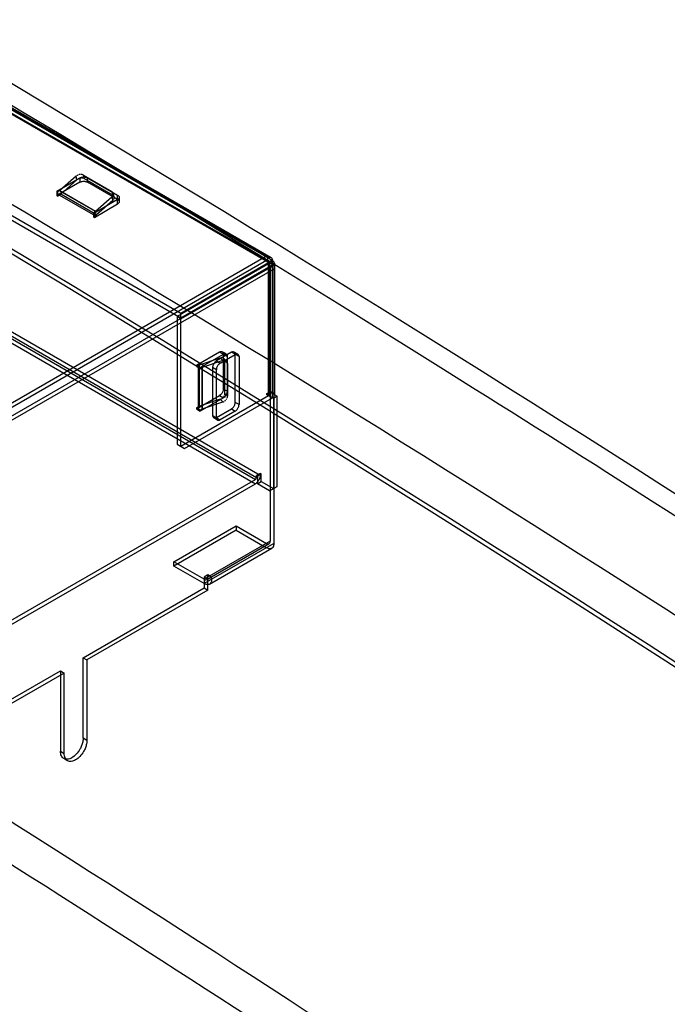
# Model space of a CAD drawing. Header units: millimetres. Extents: x 0 to 594, y 0 to 439.
# Tile 34 of 57: x 498 to 510, y 347 to 366. Entities that reach past the tile are written whole.
import ezdxf

# ---------------------------------------------------------------- set-up
doc = ezdxf.new("R2010")
doc.units = ezdxf.units.MM
doc.header["$LTSCALE"] = 32.67
doc.layers.get('0').update_dxf_attribs({"linetype": 'CONTINUOUS'})

msp = doc.modelspace()

# ---------------------------------------------------------------- linework, layer by layer
at = {"color": 7, "linetype": 'Continuous'}
for p, q in [((502.588, 361.363), (497.002, 364.588)), ((502.588, 361.282), (497.002, 364.507)), ((497.013, 364.604), (502.475, 361.45)), ((502.475, 361.369), (497.013, 364.522)), ((497.103, 364.457), (502.513, 361.334)), ((497.153, 364.544), (502.563, 361.421)), ((500.874, 360.373), (495.288, 363.598)), ((495.288, 363.517), (500.874, 360.292)), ((499.066, 362.898), (499.048, 362.966)), ((499.048, 362.966), (499.578, 362.66)), ((498.548, 362.664), (498.982, 362.915)), ((498.982, 362.833), (498.548, 362.582)), ((498.909, 362.947), (498.603, 362.675)), ((498.623, 362.609), (498.927, 362.878)), ((498.927, 362.878), (498.909, 362.947)), ((498.982, 362.915), (498.982, 362.833)), ((499.597, 362.592), (499.066, 362.898)), ((499.124, 362.833), (499.124, 362.915)), ((499.124, 362.915), (499.689, 362.588)), ((499.689, 362.506), (499.124, 362.833)), ((498.548, 362.664), (498.548, 362.582)), ((498.565, 362.653), (498.548, 362.664)), ((498.603, 362.675), (498.565, 362.653)), ((498.565, 362.653), (498.565, 362.572)), ((498.565, 362.572), (498.601, 362.592)), ((499.272, 362.286), (498.601, 362.674)), ((498.601, 362.592), (499.272, 362.204)), ((498.605, 362.677), (499.277, 362.289)), ((499.295, 362.221), (498.623, 362.609)), ((499.578, 362.66), (499.597, 362.592)), ((499.625, 362.557), (499.607, 362.626)), ((499.689, 362.425), (499.689, 362.588)), ((498.548, 362.582), (498.565, 362.572)), ((499.689, 362.506), (499.255, 362.255)), ((499.255, 362.174), (499.689, 362.425)), ((499.275, 362.287), (499.581, 362.559)), ((499.599, 362.491), (499.295, 362.221)), ((499.581, 362.559), (499.599, 362.491)), ((499.719, 362.547), (499.719, 362.466)), ((499.237, 362.266), (499.275, 362.287)), ((499.237, 362.266), (499.237, 362.184)), ((499.255, 362.255), (499.237, 362.266)), ((499.255, 362.255), (499.255, 362.174)), ((499.272, 362.204), (499.237, 362.184)), ((499.237, 362.184), (499.255, 362.174)), ((490.649, 354.622), (502.475, 361.45)), ((490.649, 354.541), (502.475, 361.369)), ((502.518, 361.302), (500.803, 360.312)), ((502.588, 361.363), (500.874, 360.373)), ((502.5, 361.333), (502.5, 361.414)), ((502.518, 358.828), (502.518, 361.322)), ((502.525, 361.312), (502.525, 358.838)), ((502.588, 358.787), (502.588, 361.363)), ((502.625, 361.312), (502.625, 358.838)), ((490.578, 354.337), (502.546, 361.246)), ((502.617, 361.205), (490.649, 354.296)), ((500.874, 360.292), (502.588, 361.282)), ((500.874, 360.271), (502.588, 361.261)), ((502.546, 361.246), (502.546, 356.102)), ((502.617, 361.205), (502.617, 356.061)), ((500.874, 360.292), (500.874, 360.373)), ((502.359, 357.332), (497.409, 360.19)), ((500.803, 360.312), (500.803, 357.92)), ((500.874, 360.271), (500.803, 360.312)), ((500.874, 357.879), (500.874, 360.271)), ((497.32, 360.118), (502.27, 357.26)), ((497.32, 360.036), (502.27, 357.179)), ((502.288, 357.291), (497.338, 360.149)), ((501.598, 359.649), (501.164, 359.398)), ((501.821, 359.644), (501.538, 359.481)), ((501.74, 359.567), (501.598, 359.649)), ((501.719, 359.613), (501.648, 359.654)), ((501.963, 359.562), (501.821, 359.644)), ((501.942, 359.608), (501.871, 359.649)), ((501.225, 359.409), (501.61, 359.538)), ((501.235, 359.357), (501.669, 359.608)), ((501.66, 359.488), (501.272, 359.358)), ((501.538, 359.481), (501.609, 359.44)), ((501.609, 359.44), (501.892, 359.603)), ((501.61, 359.538), (501.66, 359.488)), ((501.669, 358.955), (501.669, 359.608)), ((501.681, 359.527), (501.731, 359.477)), ((501.697, 358.872), (501.697, 359.485)), ((501.697, 359.485), (501.747, 359.435)), ((501.74, 359.567), (501.74, 358.914)), ((501.892, 358.705), (501.892, 359.603)), ((501.963, 359.562), (501.963, 358.664)), ((501.199, 359.398), (501.164, 359.377)), ((501.164, 359.398), (501.164, 359.377)), ((501.235, 359.357), (501.164, 359.398)), ((501.164, 359.377), (501.235, 359.337)), ((501.199, 359.398), (501.199, 358.622)), ((501.225, 358.634), (501.225, 359.409)), ((501.272, 359.358), (501.235, 359.337)), ((501.235, 359.337), (501.235, 359.357)), ((501.27, 358.581), (501.27, 359.357)), ((501.275, 359.359), (501.275, 358.584)), ((501.468, 359.358), (501.468, 358.46)), ((501.538, 359.317), (501.468, 359.358)), ((501.538, 358.419), (501.538, 359.317)), ((501.747, 359.435), (501.747, 358.822)), ((501.74, 358.914), (501.669, 358.955)), ((502.482, 358.869), (502.553, 358.91)), ((502.553, 358.91), (502.553, 358.889)), ((502.553, 358.91), (502.588, 358.889)), ((502.518, 358.828), (500.874, 357.879)), ((500.944, 357.838), (502.588, 358.787)), ((501.164, 358.581), (501.598, 358.832)), ((501.61, 358.762), (501.225, 358.634)), ((501.669, 358.791), (501.235, 358.54)), ((501.272, 358.583), (501.66, 358.712)), ((501.598, 358.832), (501.669, 358.791)), ((501.66, 358.712), (501.61, 358.762)), ((501.747, 358.822), (501.697, 358.872)), ((502.553, 358.889), (502.482, 358.848)), ((502.482, 358.848), (502.482, 358.869)), ((502.482, 358.869), (502.518, 358.848)), ((502.606, 358.777), (502.482, 358.848)), ((502.553, 358.889), (502.677, 358.818)), ((502.677, 358.818), (502.606, 358.777)), ((502.606, 358.777), (502.606, 357.087)), ((502.677, 357.128), (502.677, 358.818)), ((501.164, 358.602), (501.199, 358.622)), ((501.164, 358.602), (501.164, 358.581)), ((501.235, 358.561), (501.164, 358.602)), ((501.164, 358.581), (501.235, 358.54)), ((501.235, 358.561), (501.272, 358.583)), ((501.235, 358.54), (501.235, 358.561)), ((501.538, 358.419), (501.821, 358.582)), ((501.892, 358.542), (501.609, 358.378)), ((501.821, 358.582), (501.892, 358.542)), ((501.963, 358.664), (501.892, 358.705)), ((501.468, 358.46), (501.609, 358.378)), ((501.559, 358.373), (501.488, 358.414)), ((500.803, 357.92), (500.944, 357.838)), ((496.985, 354.209), (502.27, 357.26)), ((502.359, 357.373), (502.288, 357.332)), ((502.288, 357.291), (502.288, 357.332)), ((502.288, 357.332), (502.306, 357.322)), ((502.376, 357.362), (502.306, 357.322)), ((502.306, 357.322), (502.306, 357.179)), ((502.359, 357.332), (502.359, 357.373)), ((502.376, 357.362), (502.359, 357.373)), ((502.376, 357.22), (502.376, 357.362)), ((496.985, 354.127), (502.27, 357.179)), ((502.306, 357.179), (502.376, 357.22)), ((502.535, 357.046), (502.306, 357.179)), ((502.376, 357.22), (502.606, 357.087)), ((502.535, 357.046), (502.677, 357.128)), ((500.743, 355.714), (501.91, 356.388)), ((501.91, 356.388), (501.91, 356.306)), ((501.91, 356.388), (502.475, 356.061)), ((501.91, 356.306), (500.743, 355.633)), ((501.91, 356.306), (502.475, 355.98)), ((502.546, 356.102), (501.309, 355.388)), ((502.617, 356.061), (501.309, 355.306)), ((501.359, 355.383), (502.525, 356.056)), ((501.409, 355.296), (502.575, 355.97)), ((500.743, 355.633), (500.743, 355.714)), ((501.309, 355.388), (500.743, 355.714)), ((501.309, 355.306), (500.743, 355.633)), ((501.379, 355.469), (501.309, 355.429)), ((501.309, 355.429), (501.309, 355.224)), ((501.379, 355.388), (501.309, 355.429)), ((501.379, 355.429), (501.379, 355.469)), ((501.45, 355.429), (501.379, 355.469)), ((501.379, 355.388), (501.45, 355.429)), ((501.379, 355.184), (501.379, 355.388)), ((501.45, 355.388), (501.45, 355.429)), ((499.042, 353.916), (501.309, 355.224)), ((501.309, 355.224), (501.379, 355.184)), ((501.379, 355.184), (499.113, 353.875)), ((499.042, 353.916), (499.113, 353.875)), ((499.042, 352.408), (499.042, 353.916)), ((499.113, 353.875), (499.113, 352.367)), ((495.171, 351.681), (498.618, 353.671)), ((498.689, 353.63), (495.242, 351.64)), ((498.618, 353.671), (498.689, 353.63)), ((498.618, 353.671), (498.618, 352.163)), ((498.689, 352.122), (498.689, 353.63)), ((499.113, 352.367), (499.042, 352.408)), ((498.618, 352.163), (498.689, 352.122)), ((498.751, 351.984), (498.68, 352.025))]:
    msp.add_line(p, q, dxfattribs=at)
for points in [[(498.601, 362.592), (498.604, 362.595), (498.608, 362.597), (498.612, 362.6)], [(498.612, 362.6), (498.616, 362.603), (498.62, 362.606), (498.623, 362.609)], [(499.295, 362.221), (499.291, 362.218), (499.288, 362.215), (499.284, 362.212)], [(499.284, 362.212), (499.28, 362.209), (499.276, 362.207), (499.272, 362.204)], [(502.513, 361.334), (502.509, 361.335), (502.505, 361.335), (502.5, 361.333)], [(502.518, 361.322), (502.517, 361.327), (502.515, 361.331), (502.513, 361.334)], [(502.518, 361.322), (502.522, 361.32), (502.524, 361.316), (502.525, 361.312)], [(502.525, 361.312), (502.524, 361.309), (502.522, 361.305), (502.518, 361.302)], [(501.199, 359.398), (501.203, 359.4), (501.207, 359.402), (501.211, 359.404)], [(501.211, 359.404), (501.216, 359.406), (501.22, 359.408), (501.225, 359.409)], [(502.518, 358.848), (502.522, 358.846), (502.524, 358.842), (502.525, 358.838)], [(502.525, 358.838), (502.524, 358.835), (502.522, 358.831), (502.518, 358.828)], [(501.211, 358.628), (501.207, 358.626), (501.203, 358.624), (501.199, 358.622)], [(501.225, 358.634), (501.22, 358.632), (501.216, 358.63), (501.211, 358.628)]]:
    msp.add_lwpolyline(points, dxfattribs=at)
for centre, radius, start, end in [((257.066, -38.581), 466.941, 56.05884, 59.88999), ((253.181, -35.783), 457.452, 56.61005, 59.85198), ((247.034, -45.315), 468.118, 56.62097, 57.88803)]:
    msp.add_arc(centre, radius, start, end, dxfattribs=at)
msp.add_ellipse((489.293, -12.161), major_axis=(-227.329, 400.774), ratio=0.582373, start_param=-0.862527, end_param=-0.699371, dxfattribs=at)
for points, knots in [([(520.598, 349.663), (515.917, 352.841), (497.573, 364.839), (478.365, 375.537), (463.68, 382.524)], [0, 0, 0, 0, 0.258112, 1, 1, 1, 1]), ([(463.749, 379.883), (468.311, 377.688), (486.962, 368.253), (504.881, 357.394), (518.014, 348.544)], [0, 0, 0, 0, 0.242234, 1, 1, 1, 1]), ([(520.79, 349.958), (517.343, 352.299), (503.752, 361.276), (489.691, 369.548), (478.981, 375.224)], [0, 0, 0, 0, 0.255806, 1, 1, 1, 1]), ([(498.982, 362.915), (498.989, 362.918), (499.003, 362.925), (499.027, 362.93), (499.044, 362.932), (499.053, 362.932)], [0, 0, 0, 0, 0.306491, 0.649183, 1, 1, 1, 1]), ([(498.982, 362.833), (498.989, 362.837), (499.003, 362.843), (499.027, 362.849), (499.044, 362.85), (499.053, 362.85)], [0, 0, 0, 0, 0.306491, 0.649183, 1, 1, 1, 1]), ([(499.053, 362.932), (499.061, 362.932), (499.078, 362.93), (499.102, 362.925), (499.117, 362.918), (499.124, 362.915)], [0, 0, 0, 0, 0.351355, 0.694011, 1, 1, 1, 1]), ([(499.053, 362.85), (499.061, 362.85), (499.078, 362.849), (499.102, 362.843), (499.117, 362.837), (499.124, 362.833)], [0, 0, 0, 0, 0.351355, 0.694011, 1, 1, 1, 1]), ([(499.689, 362.588), (499.695, 362.585), (499.709, 362.575), (499.719, 362.558), (499.719, 362.547)], [0, 0, 0, 0, 0.382341, 1, 1, 1, 1]), ([(499.719, 362.547), (499.719, 362.537), (499.709, 362.52), (499.695, 362.51), (499.689, 362.506)], [0, 0, 0, 0, 0.618198, 1, 1, 1, 1]), ([(499.689, 362.506), (499.695, 362.503), (499.709, 362.493), (499.719, 362.476), (499.719, 362.466)], [0, 0, 0, 0, 0.382341, 1, 1, 1, 1]), ([(499.719, 362.466), (499.719, 362.455), (499.709, 362.438), (499.695, 362.428), (499.689, 362.425)], [0, 0, 0, 0, 0.618198, 1, 1, 1, 1]), ([(502.475, 361.45), (502.488, 361.443), (502.514, 361.424), (502.548, 361.388), (502.567, 361.36), (502.575, 361.345)], [0, 0, 0, 0, 0.306491, 0.649183, 1, 1, 1, 1]), ([(502.525, 361.316), (502.521, 361.323), (502.511, 361.337), (502.495, 361.355), (502.482, 361.365), (502.475, 361.369)], [0, 0, 0, 0, 0.351355, 0.694011, 1, 1, 1, 1]), ([(502.5, 361.414), (502.507, 361.418), (502.521, 361.425), (502.544, 361.428), (502.557, 361.424), (502.563, 361.421)], [0, 0, 0, 0, 0.377626, 0.709646, 1, 1, 1, 1]), ([(502.546, 361.246), (502.546, 361.254), (502.544, 361.27), (502.537, 361.293), (502.53, 361.308), (502.525, 361.316)], [0, 0, 0, 0, 0.306492, 0.649184, 1, 1, 1, 1]), ([(502.563, 361.421), (502.568, 361.417), (502.578, 361.408), (502.587, 361.387), (502.588, 361.372), (502.588, 361.363)], [0, 0, 0, 0, 0.290819, 0.622914, 1, 1, 1, 1]), ([(502.575, 361.345), (502.584, 361.33), (502.599, 361.299), (502.613, 361.252), (502.617, 361.22), (502.617, 361.205)], [0, 0, 0, 0, 0.351354, 0.69401, 1, 1, 1, 1]), ([(502.625, 361.312), (502.625, 361.319), (502.622, 361.332), (502.608, 361.35), (502.596, 361.359), (502.588, 361.363)], [0, 0, 0, 0, 0.290818, 0.622913, 1, 1, 1, 1]), ([(502.588, 361.261), (502.596, 361.265), (502.608, 361.275), (502.622, 361.292), (502.625, 361.306), (502.625, 361.312)], [0, 0, 0, 0, 0.377628, 0.709648, 1, 1, 1, 1]), ([(501.598, 359.649), (501.609, 359.655), (501.632, 359.664), (501.666, 359.644), (501.669, 359.62), (501.669, 359.608)], [0, 0, 0, 0, 0.353875, 0.646628, 1, 1, 1, 1]), ([(501.871, 359.649), (501.862, 359.654), (501.843, 359.654), (501.827, 359.647), (501.821, 359.644)], [0, 0, 0, 0, 0.6182, 1, 1, 1, 1]), ([(501.892, 359.603), (501.892, 359.61), (501.891, 359.627), (501.88, 359.643), (501.871, 359.649)], [0, 0, 0, 0, 0.38234, 1, 1, 1, 1]), ([(501.538, 359.481), (501.532, 359.477), (501.519, 359.467), (501.502, 359.449), (501.493, 359.435), (501.488, 359.428)], [0, 0, 0, 0, 0.306491, 0.649183, 1, 1, 1, 1]), ([(501.669, 359.608), (501.68, 359.614), (501.703, 359.623), (501.736, 359.603), (501.74, 359.579), (501.74, 359.567)], [0, 0, 0, 0, 0.353874, 0.646627, 1, 1, 1, 1]), ([(501.942, 359.608), (501.933, 359.613), (501.913, 359.614), (501.898, 359.606), (501.892, 359.603)], [0, 0, 0, 0, 0.6182, 1, 1, 1, 1]), ([(501.963, 359.562), (501.963, 359.569), (501.961, 359.586), (501.951, 359.603), (501.942, 359.608)], [0, 0, 0, 0, 0.38234, 1, 1, 1, 1]), ([(501.488, 359.428), (501.484, 359.42), (501.477, 359.405), (501.47, 359.381), (501.468, 359.366), (501.468, 359.358)], [0, 0, 0, 0, 0.351354, 0.69401, 1, 1, 1, 1]), ([(501.559, 359.387), (501.555, 359.379), (501.547, 359.364), (501.54, 359.341), (501.538, 359.325), (501.538, 359.317)], [0, 0, 0, 0, 0.351354, 0.69401, 1, 1, 1, 1]), ([(501.609, 359.44), (501.603, 359.436), (501.59, 359.426), (501.573, 359.408), (501.563, 359.394), (501.559, 359.387)], [0, 0, 0, 0, 0.306491, 0.649183, 1, 1, 1, 1]), ([(501.669, 358.955), (501.669, 358.939), (501.661, 358.906), (501.637, 358.863), (501.612, 358.84), (501.598, 358.832)], [0, 0, 0, 0, 0.32165, 0.678949, 1, 1, 1, 1]), ([(501.74, 358.914), (501.74, 358.898), (501.732, 358.865), (501.707, 358.822), (501.683, 358.799), (501.669, 358.791)], [0, 0, 0, 0, 0.321649, 0.678947, 1, 1, 1, 1]), ([(502.625, 358.838), (502.625, 358.845), (502.622, 358.858), (502.608, 358.876), (502.596, 358.885), (502.588, 358.889)], [0, 0, 0, 0, 0.290818, 0.622913, 1, 1, 1, 1]), ([(502.588, 358.787), (502.596, 358.791), (502.608, 358.801), (502.622, 358.818), (502.625, 358.832), (502.625, 358.838)], [0, 0, 0, 0, 0.377628, 0.709648, 1, 1, 1, 1]), ([(501.821, 358.582), (501.828, 358.586), (501.841, 358.596), (501.857, 358.614), (501.867, 358.628), (501.871, 358.635)], [0, 0, 0, 0, 0.306491, 0.649183, 1, 1, 1, 1]), ([(501.871, 358.635), (501.876, 358.643), (501.883, 358.658), (501.89, 358.681), (501.892, 358.697), (501.892, 358.705)], [0, 0, 0, 0, 0.351354, 0.69401, 1, 1, 1, 1]), ([(501.892, 358.542), (501.898, 358.545), (501.911, 358.555), (501.928, 358.573), (501.938, 358.587), (501.942, 358.594)], [0, 0, 0, 0, 0.306491, 0.649183, 1, 1, 1, 1]), ([(501.942, 358.594), (501.946, 358.602), (501.954, 358.617), (501.961, 358.641), (501.963, 358.657), (501.963, 358.664)], [0, 0, 0, 0, 0.351354, 0.69401, 1, 1, 1, 1]), ([(501.468, 358.46), (501.468, 358.453), (501.469, 358.436), (501.479, 358.419), (501.488, 358.414)], [0, 0, 0, 0, 0.38234, 1, 1, 1, 1]), ([(501.488, 358.414), (501.498, 358.409), (501.517, 358.408), (501.533, 358.416), (501.538, 358.419)], [0, 0, 0, 0, 0.6182, 1, 1, 1, 1]), ([(501.538, 358.419), (501.538, 358.412), (501.54, 358.395), (501.55, 358.379), (501.559, 358.373)], [0, 0, 0, 0, 0.38234, 1, 1, 1, 1]), ([(501.559, 358.373), (501.568, 358.368), (501.588, 358.368), (501.603, 358.375), (501.609, 358.378)], [0, 0, 0, 0, 0.6182, 1, 1, 1, 1]), ([(502.333, 357.245), (502.327, 357.235), (502.315, 357.218), (502.294, 357.195), (502.278, 357.183), (502.27, 357.179)], [0, 0, 0, 0, 0.351356, 0.694011, 1, 1, 1, 1]), ([(502.359, 357.332), (502.359, 357.322), (502.356, 357.303), (502.347, 357.273), (502.338, 357.254), (502.333, 357.245)], [0, 0, 0, 0, 0.306492, 0.649184, 1, 1, 1, 1]), ([(502.475, 356.061), (502.481, 356.058), (502.497, 356.051), (502.516, 356.051), (502.525, 356.056)], [0, 0, 0, 0, 0.382338, 1, 1, 1, 1]), ([(502.575, 355.97), (502.567, 355.965), (502.545, 355.958), (502.51, 355.963), (502.487, 355.973), (502.475, 355.98)], [0, 0, 0, 0, 0.290821, 0.622916, 1, 1, 1, 1]), ([(502.525, 356.056), (502.535, 356.062), (502.545, 356.079), (502.546, 356.096), (502.546, 356.102)], [0, 0, 0, 0, 0.6182, 1, 1, 1, 1]), ([(502.617, 356.061), (502.617, 356.048), (502.614, 356.023), (502.6, 355.99), (502.584, 355.975), (502.575, 355.97)], [0, 0, 0, 0, 0.377626, 0.709647, 1, 1, 1, 1]), ([(501.309, 355.388), (501.314, 355.385), (501.33, 355.377), (501.349, 355.378), (501.359, 355.383)], [0, 0, 0, 0, 0.382338, 1, 1, 1, 1]), ([(501.359, 355.383), (501.368, 355.388), (501.378, 355.405), (501.379, 355.422), (501.379, 355.429)], [0, 0, 0, 0, 0.6182, 1, 1, 1, 1]), ([(501.45, 355.388), (501.45, 355.375), (501.447, 355.35), (501.434, 355.317), (501.417, 355.301), (501.409, 355.296)], [0, 0, 0, 0, 0.377626, 0.709647, 1, 1, 1, 1]), ([(501.409, 355.296), (501.4, 355.291), (501.378, 355.285), (501.343, 355.289), (501.32, 355.3), (501.309, 355.306)], [0, 0, 0, 0, 0.290821, 0.622916, 1, 1, 1, 1]), ([(499.026, 352.305), (499.023, 352.292), (499.014, 352.268), (498.999, 352.233), (498.987, 352.21), (498.98, 352.199)], [0, 0, 0, 0, 0.326439, 0.662286, 1, 1, 1, 1]), ([(499.042, 352.408), (499.042, 352.397), (499.041, 352.374), (499.036, 352.339), (499.03, 352.316), (499.026, 352.305)], [0, 0, 0, 0, 0.315481, 0.650986, 1, 1, 1, 1]), ([(499.097, 352.264), (499.093, 352.252), (499.085, 352.227), (499.07, 352.192), (499.057, 352.169), (499.051, 352.158)], [0, 0, 0, 0, 0.326439, 0.662286, 1, 1, 1, 1]), ([(499.113, 352.367), (499.113, 352.356), (499.112, 352.333), (499.106, 352.299), (499.1, 352.275), (499.097, 352.264)], [0, 0, 0, 0, 0.315481, 0.650986, 1, 1, 1, 1]), ([(498.749, 352.012), (498.726, 352.01), (498.675, 352.017), (498.625, 352.081), (498.618, 352.134), (498.618, 352.163)], [0, 0, 0, 0, 0.308563, 0.622187, 1, 1, 1, 1]), ([(498.82, 351.971), (498.797, 351.969), (498.746, 351.977), (498.696, 352.04), (498.689, 352.093), (498.689, 352.122)], [0, 0, 0, 0, 0.308563, 0.622187, 1, 1, 1, 1]), ([(498.98, 352.199), (498.961, 352.165), (498.917, 352.105), (498.839, 352.039), (498.777, 352.015), (498.749, 352.012)], [0, 0, 0, 0, 0.376017, 0.721002, 1, 1, 1, 1]), ([(499.051, 352.158), (499.032, 352.124), (498.988, 352.065), (498.909, 351.998), (498.848, 351.974), (498.82, 351.971)], [0, 0, 0, 0, 0.376017, 0.721002, 1, 1, 1, 1])]:
    msp.add_open_spline(points, degree=3, knots=knots, dxfattribs=at)
for points in [[(498.941, 362.967), (498.933, 362.963), (498.925, 362.96), (498.919, 362.954)], [(498.978, 362.978), (498.969, 362.976), (498.961, 362.975), (498.953, 362.972)], [(499.016, 362.977), (499.008, 362.979), (498.999, 362.98), (498.991, 362.979)], [(499.048, 362.966), (499.042, 362.97), (499.035, 362.974), (499.027, 362.975)], [(498.959, 362.898), (498.951, 362.895), (498.943, 362.892), (498.937, 362.886)], [(498.996, 362.909), (498.988, 362.908), (498.979, 362.907), (498.971, 362.903)], [(499.034, 362.909), (499.026, 362.91), (499.017, 362.912), (499.009, 362.91)], [(499.066, 362.898), (499.06, 362.902), (499.053, 362.905), (499.046, 362.907)], [(499.6, 362.64), (499.597, 362.646), (499.593, 362.651), (499.587, 362.654)], [(499.602, 362.585), (499.605, 362.591), (499.608, 362.598), (499.608, 362.604)], [(499.608, 362.614), (499.608, 362.62), (499.608, 362.627), (499.605, 362.632)], [(499.581, 362.559), (499.586, 362.564), (499.593, 362.569), (499.596, 362.576)], [(499.599, 362.491), (499.605, 362.496), (499.611, 362.501), (499.614, 362.508)], [(499.619, 362.572), (499.615, 362.577), (499.611, 362.583), (499.605, 362.586)], [(499.62, 362.517), (499.623, 362.523), (499.626, 362.529), (499.626, 362.536)], [(499.627, 362.545), (499.627, 362.552), (499.626, 362.558), (499.623, 362.563)], [(501.644, 359.542), (501.636, 359.543), (501.629, 359.543), (501.622, 359.541)], [(501.672, 359.534), (501.666, 359.537), (501.66, 359.541), (501.654, 359.541)], [(501.694, 359.492), (501.686, 359.493), (501.679, 359.493), (501.672, 359.491)], [(501.69, 359.514), (501.688, 359.519), (501.684, 359.525), (501.679, 359.529)], [(501.697, 359.485), (501.697, 359.492), (501.697, 359.499), (501.694, 359.505)], [(501.722, 359.484), (501.716, 359.487), (501.71, 359.491), (501.704, 359.491)], [(501.74, 359.464), (501.738, 359.469), (501.734, 359.475), (501.729, 359.479)], [(501.747, 359.435), (501.747, 359.442), (501.747, 359.449), (501.744, 359.455)], [(501.61, 358.762), (501.618, 358.765), (501.626, 358.767), (501.633, 358.772)], [(501.644, 358.779), (501.651, 358.784), (501.658, 358.79), (501.663, 358.796)], [(501.66, 358.712), (501.668, 358.715), (501.676, 358.717), (501.683, 358.722)], [(501.672, 358.806), (501.677, 358.813), (501.682, 358.82), (501.685, 358.828)], [(501.69, 358.839), (501.693, 358.846), (501.696, 358.854), (501.696, 358.862)], [(501.694, 358.729), (501.701, 358.734), (501.708, 358.74), (501.713, 358.746)], [(501.722, 358.756), (501.727, 358.763), (501.732, 358.77), (501.735, 358.778)], [(501.74, 358.789), (501.743, 358.796), (501.746, 358.804), (501.746, 358.812)], [(502.27, 357.26), (502.275, 357.263), (502.28, 357.268), (502.283, 357.274)], [(502.283, 357.274), (502.286, 357.279), (502.288, 357.285), (502.288, 357.291)]]:
    msp.add_open_spline(points, degree=3, dxfattribs=at)

doc.saveas('drawing.dxf')
